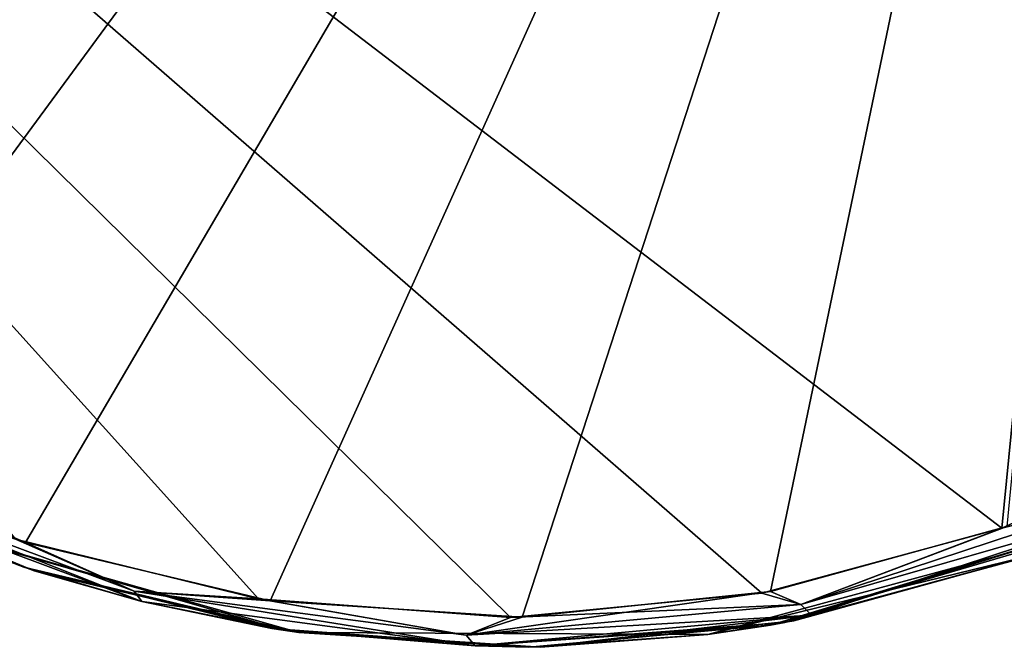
# Model space of a CAD drawing. Header units: millimetres. Extents: x -125 to 125, y -46 to 12.
# Tile 35 of 256: x -74.65 to -71.42, y -40.94 to -38.87. Entities that reach past the tile are written whole.
import ezdxf

# ---------------------------------------------------------------- set-up
doc = ezdxf.new("R2010")
doc.units = ezdxf.units.MM
doc.header["$LTSCALE"] = 26.699852
for name, color, linetype in [('143', 7, 'CONTINUOUS'), ('182', 7, 'CONTINUOUS'), ('183', 7, 'CONTINUOUS'), ('273', 7, 'CONTINUOUS'), ('298', 7, 'CONTINUOUS')]:
    doc.layers.add(name, color=color, linetype=linetype)

msp = doc.modelspace()

# ---------------------------------------------------------------- linework, layer by layer
at = {"layer": '143', "linetype": 'CONTINUOUS'}
for points in [[(-75.305, -40.3931, 98.6002), (-75.0307, -40.5223, 88.8934), (-74.6407, -40.6727, 99.0877), (-75.305, -40.3931, 98.6002)], [(-74.607, -40.684, -99.1124), (-75.0307, -40.5223, -90.4694), (-75.3049, -40.3931, -98.6003), (-74.607, -40.684, -99.1124)], [(-73.7358, -40.8876, -42.6393), (-75.0307, -40.5223, -30.6818), (-75.0307, -40.5223, -42.6393), (-73.7358, -40.8876, -42.6393)], [(-73.7358, -40.8876, -30.6818), (-75.0307, -40.5223, -30.6818), (-73.7358, -40.8876, -42.6393), (-73.7358, -40.8876, -30.6818)], [(-73.7358, -40.8876, -54.5968), (-75.0307, -40.5223, -42.6393), (-75.0307, -40.5223, -54.5968), (-73.7358, -40.8876, -54.5968)], [(-73.7358, -40.8876, -42.6393), (-75.0307, -40.5223, -42.6393), (-73.7358, -40.8876, -54.5968), (-73.7358, -40.8876, -42.6393)], [(-73.7358, -40.8876, -6.7667), (-75.0307, -40.5223, -6.7667), (-73.7358, -40.8876, -18.7243), (-73.7358, -40.8876, -6.7667)], [(-73.7358, -40.8876, -6.7667), (-75.0307, -40.5223, 5.1908), (-75.0307, -40.5223, -6.7667), (-73.7358, -40.8876, -6.7667)], [(-73.7358, -40.8876, -30.6818), (-75.0307, -40.5223, -18.7243), (-75.0307, -40.5223, -30.6818), (-73.7358, -40.8876, -30.6818)], [(-73.7358, -40.8876, -18.7243), (-75.0307, -40.5223, -18.7243), (-73.7358, -40.8876, -30.6818), (-73.7358, -40.8876, -18.7243)], [(-73.7358, -40.8876, -18.7243), (-75.0307, -40.5223, -6.7667), (-75.0307, -40.5223, -18.7243), (-73.7358, -40.8876, -18.7243)], [(-73.7358, -40.8876, -90.4694), (-75.0307, -40.5223, -78.5118), (-75.0307, -40.5223, -90.4694), (-73.7358, -40.8876, -90.4694)], [(-73.7358, -40.8876, -78.5118), (-75.0307, -40.5223, -78.5118), (-73.7358, -40.8876, -90.4694), (-73.7358, -40.8876, -78.5118)], [(-73.7856, -40.8803, -99.7088), (-75.0307, -40.5223, -90.4694), (-74.607, -40.684, -99.1124), (-73.7856, -40.8803, -99.7088)], [(-73.7358, -40.8876, -90.4694), (-75.0307, -40.5223, -90.4694), (-73.7856, -40.8803, -99.7088), (-73.7358, -40.8876, -90.4694)], [(-73.7358, -40.8876, -66.5543), (-75.0307, -40.5223, -54.5968), (-75.0307, -40.5223, -66.5543), (-73.7358, -40.8876, -66.5543)], [(-73.7358, -40.8876, -54.5968), (-75.0307, -40.5223, -54.5968), (-73.7358, -40.8876, -66.5543), (-73.7358, -40.8876, -54.5968)], [(-73.7358, -40.8876, -78.5118), (-75.0307, -40.5223, -66.5543), (-75.0307, -40.5223, -78.5118), (-73.7358, -40.8876, -78.5118)], [(-73.7358, -40.8876, -66.5543), (-75.0307, -40.5223, -66.5543), (-73.7358, -40.8876, -78.5118), (-73.7358, -40.8876, -66.5543)], [(-73.7358, -40.8876, 5.1908), (-75.0307, -40.5223, 5.1908), (-73.7358, -40.8876, -6.7667), (-73.7358, -40.8876, 5.1908)], [(-73.7358, -40.8876, 64.9784), (-75.0307, -40.5223, 76.9359), (-75.0307, -40.5223, 64.9784), (-73.7358, -40.8876, 64.9784)], [(-73.7358, -40.8876, 76.9359), (-75.0307, -40.5223, 76.9359), (-73.7358, -40.8876, 64.9784), (-73.7358, -40.8876, 76.9359)], [(-73.7358, -40.8876, 53.0208), (-75.0307, -40.5223, 64.9784), (-75.0307, -40.5223, 53.0208), (-73.7358, -40.8876, 53.0208)], [(-73.7358, -40.8876, 64.9784), (-75.0307, -40.5223, 64.9784), (-73.7358, -40.8876, 53.0208), (-73.7358, -40.8876, 64.9784)], [(-73.7358, -40.8876, 76.9359), (-75.0307, -40.5223, 88.8934), (-75.0307, -40.5223, 76.9359), (-73.7358, -40.8876, 76.9359)], [(-73.7358, -40.8876, 88.8934), (-75.0307, -40.5223, 88.8934), (-73.7358, -40.8876, 76.9359), (-73.7358, -40.8876, 88.8934)], [(-75.0307, -40.5223, 88.8934), (-73.7358, -40.8876, 88.8934), (-74.6407, -40.6727, 99.0877), (-75.0307, -40.5223, 88.8934)], [(-73.7358, -40.8876, 17.1483), (-75.0307, -40.5223, 29.1058), (-75.0307, -40.5223, 17.1483), (-73.7358, -40.8876, 17.1483)], [(-73.7358, -40.8876, 29.1058), (-75.0307, -40.5223, 29.1058), (-73.7358, -40.8876, 17.1483), (-73.7358, -40.8876, 29.1058)], [(-73.7358, -40.8876, 5.1908), (-75.0307, -40.5223, 17.1483), (-75.0307, -40.5223, 5.1908), (-73.7358, -40.8876, 5.1908)], [(-73.7358, -40.8876, 17.1483), (-75.0307, -40.5223, 17.1483), (-73.7358, -40.8876, 5.1908), (-73.7358, -40.8876, 17.1483)], [(-73.7358, -40.8876, 41.0633), (-75.0307, -40.5223, 53.0208), (-75.0307, -40.5223, 41.0633), (-73.7358, -40.8876, 41.0633)], [(-73.7358, -40.8876, 53.0208), (-75.0307, -40.5223, 53.0208), (-73.7358, -40.8876, 41.0633), (-73.7358, -40.8876, 53.0208)], [(-73.7358, -40.8876, 29.1058), (-75.0307, -40.5223, 41.0633), (-75.0307, -40.5223, 29.1058), (-73.7358, -40.8876, 29.1058)], [(-73.7358, -40.8876, 41.0633), (-75.0307, -40.5223, 41.0633), (-73.7358, -40.8876, 29.1058), (-73.7358, -40.8876, 41.0633)], [(-70.9962, -40.5006, 100.8509), (-72.1845, -40.8632, 100.8512), (-71.0918, -40.5422, 88.8934), (-70.9962, -40.5006, 100.8509)], [(-72.1845, -40.8632, 100.8512), (-70.9962, -40.5006, 100.8509), (-72.1371, -40.8547, 100.8846), (-72.1845, -40.8632, 100.8512)], [(-72.1371, -40.8547, 100.8846), (-70.9962, -40.5006, 100.8509), (-71.3316, -40.6363, 101.4491), (-72.1371, -40.8547, 100.8846)], [(-71.0918, -40.5422, -42.6393), (-72.3904, -40.8944, -30.6818), (-72.3904, -40.8944, -42.6393), (-71.0918, -40.5422, -42.6393)], [(-71.0918, -40.5422, -30.6818), (-72.3904, -40.8944, -30.6818), (-71.0918, -40.5422, -42.6393), (-71.0918, -40.5422, -30.6818)], [(-71.0918, -40.5422, -54.5968), (-72.3904, -40.8944, -42.6393), (-72.3904, -40.8944, -54.5968), (-71.0918, -40.5422, -54.5968)], [(-71.0918, -40.5422, -42.6393), (-72.3904, -40.8944, -42.6393), (-71.0918, -40.5422, -54.5968), (-71.0918, -40.5422, -42.6393)], [(-71.0918, -40.5422, -18.7243), (-72.3904, -40.8944, -6.7667), (-72.3904, -40.8944, -18.7243), (-71.0918, -40.5422, -18.7243)], [(-71.0918, -40.5422, -6.7667), (-72.3904, -40.8944, -6.7667), (-71.0918, -40.5422, -18.7243), (-71.0918, -40.5422, -6.7667)], [(-71.0918, -40.5422, -30.6818), (-72.3904, -40.8944, -18.7243), (-72.3904, -40.8944, -30.6818), (-71.0918, -40.5422, -30.6818)], [(-71.0918, -40.5422, -18.7243), (-72.3904, -40.8944, -18.7243), (-71.0918, -40.5422, -30.6818), (-71.0918, -40.5422, -18.7243)], [(-71.0918, -40.5422, -90.4694), (-72.3904, -40.8944, -90.4694), (-71.3149, -40.6303, -101.4607), (-71.0918, -40.5422, -90.4694)], [(-71.0918, -40.5422, -90.4694), (-72.3904, -40.8944, -78.5118), (-72.3904, -40.8944, -90.4694), (-71.0918, -40.5422, -90.4694)], [(-71.0918, -40.5422, -66.5543), (-72.3904, -40.8944, -54.5968), (-72.3904, -40.8944, -66.5543), (-71.0918, -40.5422, -66.5543)], [(-71.0918, -40.5422, -54.5968), (-72.3904, -40.8944, -54.5968), (-71.0918, -40.5422, -66.5543), (-71.0918, -40.5422, -54.5968)], [(-71.0918, -40.5422, -66.5543), (-72.3904, -40.8944, -66.5543), (-71.0918, -40.5422, -78.5118), (-71.0918, -40.5422, -66.5543)], [(-71.0918, -40.5422, -78.5118), (-72.3904, -40.8944, -78.5118), (-71.0918, -40.5422, -90.4694), (-71.0918, -40.5422, -78.5118)], [(-71.0918, -40.5422, -78.5118), (-72.3904, -40.8944, -66.5543), (-72.3904, -40.8944, -78.5118), (-71.0918, -40.5422, -78.5118)], [(-71.0918, -40.5422, 64.9784), (-72.3904, -40.8944, 76.9359), (-72.3904, -40.8944, 64.9784), (-71.0918, -40.5422, 64.9784)], [(-71.0918, -40.5422, 76.9359), (-72.3904, -40.8944, 76.9359), (-71.0918, -40.5422, 64.9784), (-71.0918, -40.5422, 76.9359)], [(-71.0918, -40.5422, 53.0208), (-72.3904, -40.8944, 64.9784), (-72.3904, -40.8944, 53.0208), (-71.0918, -40.5422, 53.0208)], [(-71.0918, -40.5422, 64.9784), (-72.3904, -40.8944, 64.9784), (-71.0918, -40.5422, 53.0208), (-71.0918, -40.5422, 64.9784)], [(-71.0918, -40.5422, 88.8934), (-72.3904, -40.8944, 88.8934), (-71.0918, -40.5422, 76.9359), (-71.0918, -40.5422, 88.8934)], [(-71.0918, -40.5422, 88.8934), (-72.1845, -40.8632, 100.8512), (-72.3904, -40.8944, 88.8934), (-71.0918, -40.5422, 88.8934)], [(-71.0918, -40.5422, 76.9359), (-72.3904, -40.8944, 88.8934), (-72.3904, -40.8944, 76.9359), (-71.0918, -40.5422, 76.9359)], [(-71.0918, -40.5422, 17.1483), (-72.3904, -40.8944, 17.1483), (-71.0918, -40.5422, 5.1908), (-71.0918, -40.5422, 17.1483)], [(-71.0918, -40.5422, 17.1483), (-72.3904, -40.8944, 29.1058), (-72.3904, -40.8944, 17.1483), (-71.0918, -40.5422, 17.1483)], [(-71.0918, -40.5422, -6.7667), (-72.3904, -40.8944, 5.1908), (-72.3904, -40.8944, -6.7667), (-71.0918, -40.5422, -6.7667)], [(-71.0918, -40.5422, 5.1908), (-72.3904, -40.8944, 5.1908), (-71.0918, -40.5422, -6.7667), (-71.0918, -40.5422, 5.1908)], [(-71.0918, -40.5422, 5.1908), (-72.3904, -40.8944, 17.1483), (-72.3904, -40.8944, 5.1908), (-71.0918, -40.5422, 5.1908)], [(-71.0918, -40.5422, 41.0633), (-72.3904, -40.8944, 53.0208), (-72.3904, -40.8944, 41.0633), (-71.0918, -40.5422, 41.0633)], [(-71.0918, -40.5422, 53.0208), (-72.3904, -40.8944, 53.0208), (-71.0918, -40.5422, 41.0633), (-71.0918, -40.5422, 53.0208)], [(-71.0918, -40.5422, 41.0633), (-72.3904, -40.8944, 41.0633), (-71.0918, -40.5422, 29.1058), (-71.0918, -40.5422, 41.0633)], [(-71.0918, -40.5422, 29.1058), (-72.3904, -40.8944, 29.1058), (-71.0918, -40.5422, 17.1483), (-71.0918, -40.5422, 29.1058)], [(-71.0918, -40.5422, 29.1058), (-72.3904, -40.8944, 41.0633), (-72.3904, -40.8944, 29.1058), (-71.0918, -40.5422, 29.1058)], [(-71.3149, -40.6303, -101.4607), (-72.3904, -40.8944, -90.4694), (-72.1074, -40.8492, -100.9055), (-71.3149, -40.6303, -101.4607)], [(-74.6407, -40.6727, 99.0877), (-73.7358, -40.8876, 88.8934), (-73.8257, -40.8741, 99.6798), (-74.6407, -40.6727, 99.0877)], [(-72.1074, -40.8492, -100.9055), (-72.3904, -40.8944, -90.4694), (-72.9412, -40.9356, -100.3146), (-72.1074, -40.8492, -100.9055)], [(-73.7358, -40.8876, 88.8934), (-72.9797, -40.9362, 100.2871), (-73.8257, -40.8741, 99.6798), (-73.7358, -40.8876, 88.8934)], [(-72.9412, -40.9356, -100.3146), (-73.7358, -40.8876, -90.4694), (-73.7856, -40.8803, -99.7088), (-72.9412, -40.9356, -100.3146)], [(-72.1845, -40.8632, 100.8512), (-72.9797, -40.9362, 100.2871), (-72.3904, -40.8944, 88.8934), (-72.1845, -40.8632, 100.8512)], [(-72.3904, -40.8944, -42.6393), (-73.7358, -40.8876, -30.6818), (-73.7358, -40.8876, -42.6393), (-72.3904, -40.8944, -42.6393)], [(-72.3904, -40.8944, -30.6818), (-73.7358, -40.8876, -30.6818), (-72.3904, -40.8944, -42.6393), (-72.3904, -40.8944, -30.6818)], [(-72.3904, -40.8944, -54.5968), (-73.7358, -40.8876, -42.6393), (-73.7358, -40.8876, -54.5968), (-72.3904, -40.8944, -54.5968)], [(-72.3904, -40.8944, -42.6393), (-73.7358, -40.8876, -42.6393), (-72.3904, -40.8944, -54.5968), (-72.3904, -40.8944, -42.6393)], [(-72.3904, -40.8944, -18.7243), (-73.7358, -40.8876, -6.7667), (-73.7358, -40.8876, -18.7243), (-72.3904, -40.8944, -18.7243)], [(-72.3904, -40.8944, -6.7667), (-73.7358, -40.8876, -6.7667), (-72.3904, -40.8944, -18.7243), (-72.3904, -40.8944, -6.7667)], [(-72.3904, -40.8944, -6.7667), (-73.7358, -40.8876, 5.1908), (-73.7358, -40.8876, -6.7667), (-72.3904, -40.8944, -6.7667)], [(-72.3904, -40.8944, -30.6818), (-73.7358, -40.8876, -18.7243), (-73.7358, -40.8876, -30.6818), (-72.3904, -40.8944, -30.6818)], [(-72.3904, -40.8944, -18.7243), (-73.7358, -40.8876, -18.7243), (-72.3904, -40.8944, -30.6818), (-72.3904, -40.8944, -18.7243)], [(-72.3904, -40.8944, -90.4694), (-73.7358, -40.8876, -78.5118), (-73.7358, -40.8876, -90.4694), (-72.3904, -40.8944, -90.4694)], [(-72.3904, -40.8944, -78.5118), (-73.7358, -40.8876, -78.5118), (-72.3904, -40.8944, -90.4694), (-72.3904, -40.8944, -78.5118)], [(-72.3904, -40.8944, -90.4694), (-73.7358, -40.8876, -90.4694), (-72.9412, -40.9356, -100.3146), (-72.3904, -40.8944, -90.4694)], [(-72.3904, -40.8944, -66.5543), (-73.7358, -40.8876, -54.5968), (-73.7358, -40.8876, -66.5543), (-72.3904, -40.8944, -66.5543)], [(-72.3904, -40.8944, -54.5968), (-73.7358, -40.8876, -54.5968), (-72.3904, -40.8944, -66.5543), (-72.3904, -40.8944, -54.5968)], [(-72.3904, -40.8944, -78.5118), (-73.7358, -40.8876, -66.5543), (-73.7358, -40.8876, -78.5118), (-72.3904, -40.8944, -78.5118)], [(-72.3904, -40.8944, -66.5543), (-73.7358, -40.8876, -66.5543), (-72.3904, -40.8944, -78.5118), (-72.3904, -40.8944, -66.5543)], [(-72.3904, -40.8944, 64.9784), (-73.7358, -40.8876, 76.9359), (-73.7358, -40.8876, 64.9784), (-72.3904, -40.8944, 64.9784)], [(-72.3904, -40.8944, 76.9359), (-73.7358, -40.8876, 76.9359), (-72.3904, -40.8944, 64.9784), (-72.3904, -40.8944, 76.9359)], [(-72.3904, -40.8944, 53.0208), (-73.7358, -40.8876, 64.9784), (-73.7358, -40.8876, 53.0208), (-72.3904, -40.8944, 53.0208)], [(-72.3904, -40.8944, 64.9784), (-73.7358, -40.8876, 64.9784), (-72.3904, -40.8944, 53.0208), (-72.3904, -40.8944, 64.9784)], [(-72.3904, -40.8944, 88.8934), (-72.9797, -40.9362, 100.2871), (-73.7358, -40.8876, 88.8934), (-72.3904, -40.8944, 88.8934)], [(-72.3904, -40.8944, 76.9359), (-73.7358, -40.8876, 88.8934), (-73.7358, -40.8876, 76.9359), (-72.3904, -40.8944, 76.9359)], [(-72.3904, -40.8944, 88.8934), (-73.7358, -40.8876, 88.8934), (-72.3904, -40.8944, 76.9359), (-72.3904, -40.8944, 88.8934)], [(-72.3904, -40.8944, 17.1483), (-73.7358, -40.8876, 29.1058), (-73.7358, -40.8876, 17.1483), (-72.3904, -40.8944, 17.1483)], [(-72.3904, -40.8944, 29.1058), (-73.7358, -40.8876, 29.1058), (-72.3904, -40.8944, 17.1483), (-72.3904, -40.8944, 29.1058)], [(-72.3904, -40.8944, 17.1483), (-73.7358, -40.8876, 17.1483), (-72.3904, -40.8944, 5.1908), (-72.3904, -40.8944, 17.1483)], [(-72.3904, -40.8944, 5.1908), (-73.7358, -40.8876, 5.1908), (-72.3904, -40.8944, -6.7667), (-72.3904, -40.8944, 5.1908)], [(-72.3904, -40.8944, 5.1908), (-73.7358, -40.8876, 17.1483), (-73.7358, -40.8876, 5.1908), (-72.3904, -40.8944, 5.1908)], [(-72.3904, -40.8944, 41.0633), (-73.7358, -40.8876, 53.0208), (-73.7358, -40.8876, 41.0633), (-72.3904, -40.8944, 41.0633)], [(-72.3904, -40.8944, 53.0208), (-73.7358, -40.8876, 53.0208), (-72.3904, -40.8944, 41.0633), (-72.3904, -40.8944, 53.0208)], [(-72.3904, -40.8944, 41.0633), (-73.7358, -40.8876, 41.0633), (-72.3904, -40.8944, 29.1058), (-72.3904, -40.8944, 41.0633)], [(-72.3904, -40.8944, 29.1058), (-73.7358, -40.8876, 41.0633), (-73.7358, -40.8876, 29.1058), (-72.3904, -40.8944, 29.1058)]]:
    msp.add_3dface(points, dxfattribs=at)
at = {"layer": '182', "color": 7, "linetype": 'CONTINUOUS'}
for points in [[(-77.0851, -38.7895, -97.3411), (-70.7759, -33.9986, -102.1223), (-76.6204, -39.3463, -97.695), (-77.0851, -38.7895, -97.3411)], [(-76.6204, -39.3463, -97.695), (-70.7759, -33.9986, -102.1223), (-76.052, -39.8487, -98.127), (-76.6204, -39.3463, -97.695)], [(-76.052, -39.8487, -98.127), (-70.7759, -33.9986, -102.1223), (-75.3853, -40.2721, -98.6308), (-76.052, -39.8487, -98.127)], [(-75.3853, -40.2721, -98.6308), (-70.7759, -33.9986, -102.1223), (-74.6357, -40.5908, -99.1923), (-75.3853, -40.2721, -98.6308)], [(-74.6357, -40.5908, -99.1923), (-70.7759, -33.9986, -102.1223), (-73.8302, -40.7832, -99.7891), (-74.6357, -40.5908, -99.1923)], [(-73.8302, -40.7832, -99.7891), (-70.7759, -33.9986, -102.1223), (-73.0019, -40.8374, -100.3955), (-73.8302, -40.7832, -99.7891)], [(-73.0019, -40.8374, -100.3955), (-70.7759, -33.9986, -102.1223), (-72.1842, -40.7527, -100.9869), (-73.0019, -40.8374, -100.3955)], [(-72.1842, -40.7527, -100.9869), (-70.7759, -33.9986, -102.1223), (-71.4069, -40.5381, -101.5425), (-72.1842, -40.7527, -100.9869)]]:
    msp.add_3dface(points, dxfattribs=at)
at = {"layer": '183', "color": 7, "linetype": 'CONTINUOUS'}
for points in [[(-74.6688, -40.5797, 99.1676), (-73.8695, -40.7771, 99.7602), (-79.9791, -33.9986, 95.0869), (-74.6688, -40.5797, 99.1676)], [(-73.8695, -40.7771, 99.7602), (-73.0397, -40.838, 100.368), (-79.9791, -33.9986, 95.0869), (-73.8695, -40.7771, 99.7602)], [(-73.0397, -40.838, 100.368), (-72.2133, -40.7581, 100.9659), (-79.9791, -33.9986, 95.0869), (-73.0397, -40.838, 100.368)], [(-79.9791, -33.9986, 95.0869), (-71.4232, -40.5441, 101.5309), (-70.7787, -33.9986, 102.1203), (-79.9791, -33.9986, 95.0869)], [(-72.2133, -40.7581, 100.9659), (-71.4232, -40.5441, 101.5309), (-79.9791, -33.9986, 95.0869), (-72.2133, -40.7581, 100.9659)], [(-71.4232, -40.5441, 101.5309), (-70.697, -40.2114, 102.045), (-70.7787, -33.9986, 102.1203), (-71.4232, -40.5441, 101.5309)]]:
    msp.add_3dface(points, dxfattribs=at)
at = {"layer": '273', "linetype": 'CONTINUOUS'}
for points in [[(-75.3853, -40.2721, -98.6308), (-74.6357, -40.5908, -99.1923), (-75.3251, -40.3608, -98.6502), (-75.3853, -40.2721, -98.6308)], [(-74.2782, -40.7512, -99.4323), (-74.2531, -40.7857, -99.3862), (-75.3251, -40.3608, -98.6502), (-74.2782, -40.7512, -99.4323)], [(-74.6357, -40.5908, -99.1923), (-74.2782, -40.7512, -99.4323), (-75.3251, -40.3608, -98.6502), (-74.6357, -40.5908, -99.1923)], [(-74.2531, -40.7857, -99.3862), (-75.3049, -40.3931, -98.6003), (-75.3251, -40.3608, -98.6502), (-74.2531, -40.7857, -99.3862)], [(-74.607, -40.684, -99.1124), (-75.3049, -40.3931, -98.6003), (-74.2531, -40.7857, -99.3862), (-74.607, -40.684, -99.1124)], [(-71.4069, -40.5381, -101.5425), (-71.0114, -40.442, -101.7976), (-72.0843, -40.7952, -101.0332), (-71.4069, -40.5381, -101.5425)], [(-71.0114, -40.442, -101.7976), (-70.9713, -40.4749, -101.7623), (-72.0843, -40.7952, -101.0332), (-71.0114, -40.442, -101.7976)], [(-70.9713, -40.4749, -101.7623), (-72.0494, -40.83, -100.9943), (-72.0843, -40.7952, -101.0332), (-70.9713, -40.4749, -101.7623)], [(-71.3149, -40.6303, -101.4607), (-72.0494, -40.83, -100.9943), (-70.9713, -40.4749, -101.7623), (-71.3149, -40.6303, -101.4607)], [(-72.1842, -40.7527, -100.9869), (-71.4069, -40.5381, -101.5425), (-72.0843, -40.7952, -101.0332), (-72.1842, -40.7527, -100.9869)], [(-74.6357, -40.5908, -99.1923), (-73.8302, -40.7832, -99.7891), (-74.2782, -40.7512, -99.4323), (-74.6357, -40.5908, -99.1923)], [(-71.3149, -40.6303, -101.4607), (-72.1074, -40.8492, -100.9055), (-72.0494, -40.83, -100.9943), (-71.3149, -40.6303, -101.4607)], [(-73.7856, -40.8803, -99.7088), (-74.607, -40.684, -99.1124), (-74.2531, -40.7857, -99.3862), (-73.7856, -40.8803, -99.7088)], [(-73.1561, -40.9317, -100.1933), (-74.2531, -40.7857, -99.3862), (-74.2782, -40.7512, -99.4323), (-73.1561, -40.9317, -100.1933)], [(-73.186, -40.8964, -100.2358), (-73.1561, -40.9317, -100.1933), (-74.2782, -40.7512, -99.4323), (-73.186, -40.8964, -100.2358)], [(-73.8302, -40.7832, -99.7891), (-73.186, -40.8964, -100.2358), (-74.2782, -40.7512, -99.4323), (-73.8302, -40.7832, -99.7891)], [(-72.1842, -40.7527, -100.9869), (-72.0843, -40.7952, -101.0332), (-73.186, -40.8964, -100.2358), (-72.1842, -40.7527, -100.9869)], [(-73.0019, -40.8374, -100.3955), (-72.1842, -40.7527, -100.9869), (-73.186, -40.8964, -100.2358), (-73.0019, -40.8374, -100.3955)], [(-73.7856, -40.8803, -99.7088), (-74.2531, -40.7857, -99.3862), (-73.1561, -40.9317, -100.1933), (-73.7856, -40.8803, -99.7088)], [(-73.8302, -40.7832, -99.7891), (-73.0019, -40.8374, -100.3955), (-73.186, -40.8964, -100.2358), (-73.8302, -40.7832, -99.7891)], [(-72.0843, -40.7952, -101.0332), (-72.0494, -40.83, -100.9943), (-73.186, -40.8964, -100.2358), (-72.0843, -40.7952, -101.0332)], [(-72.0494, -40.83, -100.9943), (-73.1561, -40.9317, -100.1933), (-73.186, -40.8964, -100.2358), (-72.0494, -40.83, -100.9943)], [(-72.9412, -40.9356, -100.3146), (-73.1561, -40.9317, -100.1933), (-72.0494, -40.83, -100.9943), (-72.9412, -40.9356, -100.3146)], [(-72.1074, -40.8492, -100.9055), (-72.9412, -40.9356, -100.3146), (-72.0494, -40.83, -100.9943), (-72.1074, -40.8492, -100.9055)], [(-72.9412, -40.9356, -100.3146), (-73.7856, -40.8803, -99.7088), (-73.1561, -40.9317, -100.1933), (-72.9412, -40.9356, -100.3146)]]:
    msp.add_3dface(points, dxfattribs=at)
at = {"layer": '298', "linetype": 'CONTINUOUS'}
for points in [[(-70.697, -40.2114, 102.045), (-71.4232, -40.5441, 101.5309), (-71.0114, -40.442, 101.7976), (-70.697, -40.2114, 102.045)], [(-75.3251, -40.3608, 98.6502), (-74.2533, -40.7857, 99.3861), (-74.2782, -40.7512, 99.4323), (-75.3251, -40.3608, 98.6502)], [(-74.6688, -40.5797, 99.1676), (-75.3251, -40.3608, 98.6502), (-74.2782, -40.7512, 99.4323), (-74.6688, -40.5797, 99.1676)], [(-75.305, -40.3931, 98.6002), (-74.2533, -40.7857, 99.3861), (-75.3251, -40.3608, 98.6502), (-75.305, -40.3931, 98.6002)], [(-75.305, -40.3931, 98.6002), (-74.6407, -40.6727, 99.0877), (-74.2533, -40.7857, 99.3861), (-75.305, -40.3931, 98.6002)], [(-72.0843, -40.7952, 101.0332), (-70.9713, -40.475, 101.7623), (-71.0114, -40.442, 101.7976), (-72.0843, -40.7952, 101.0332)], [(-71.4232, -40.5441, 101.5309), (-72.0843, -40.7952, 101.0332), (-71.0114, -40.442, 101.7976), (-71.4232, -40.5441, 101.5309)], [(-72.0494, -40.83, 100.9942), (-70.9713, -40.475, 101.7623), (-72.0843, -40.7952, 101.0332), (-72.0494, -40.83, 100.9942)], [(-72.0494, -40.83, 100.9942), (-71.3316, -40.6363, 101.4491), (-70.9713, -40.475, 101.7623), (-72.0494, -40.83, 100.9942)], [(-71.4232, -40.5441, 101.5309), (-72.2133, -40.7581, 100.9659), (-72.0843, -40.7952, 101.0332), (-71.4232, -40.5441, 101.5309)], [(-73.8695, -40.7771, 99.7602), (-74.6688, -40.5797, 99.1676), (-74.2782, -40.7512, 99.4323), (-73.8695, -40.7771, 99.7602)], [(-72.1371, -40.8547, 100.8846), (-71.3316, -40.6363, 101.4491), (-72.0494, -40.83, 100.9942), (-72.1371, -40.8547, 100.8846)], [(-74.6407, -40.6727, 99.0877), (-73.8257, -40.8741, 99.6798), (-74.2533, -40.7857, 99.3861), (-74.6407, -40.6727, 99.0877)], [(-74.2782, -40.7512, 99.4323), (-73.1562, -40.9317, 100.1932), (-73.186, -40.8964, 100.2358), (-74.2782, -40.7512, 99.4323)], [(-74.2533, -40.7857, 99.3861), (-73.1562, -40.9317, 100.1932), (-74.2782, -40.7512, 99.4323), (-74.2533, -40.7857, 99.3861)], [(-73.8695, -40.7771, 99.7602), (-74.2782, -40.7512, 99.4323), (-73.186, -40.8964, 100.2358), (-73.8695, -40.7771, 99.7602)], [(-74.2533, -40.7857, 99.3861), (-73.8257, -40.8741, 99.6798), (-73.1562, -40.9317, 100.1932), (-74.2533, -40.7857, 99.3861)], [(-73.0397, -40.838, 100.368), (-73.8695, -40.7771, 99.7602), (-73.186, -40.8964, 100.2358), (-73.0397, -40.838, 100.368)], [(-72.2133, -40.7581, 100.9659), (-73.0397, -40.838, 100.368), (-72.0843, -40.7952, 101.0332), (-72.2133, -40.7581, 100.9659)], [(-73.186, -40.8964, 100.2358), (-72.0494, -40.83, 100.9942), (-72.0843, -40.7952, 101.0332), (-73.186, -40.8964, 100.2358)], [(-73.0397, -40.838, 100.368), (-73.186, -40.8964, 100.2358), (-72.0843, -40.7952, 101.0332), (-73.0397, -40.838, 100.368)], [(-73.1562, -40.9317, 100.1932), (-72.0494, -40.83, 100.9942), (-73.186, -40.8964, 100.2358), (-73.1562, -40.9317, 100.1932)], [(-73.1562, -40.9317, 100.1932), (-72.1371, -40.8547, 100.8846), (-72.0494, -40.83, 100.9942), (-73.1562, -40.9317, 100.1932)], [(-73.8257, -40.8741, 99.6798), (-72.9797, -40.9362, 100.2871), (-73.1562, -40.9317, 100.1932), (-73.8257, -40.8741, 99.6798)], [(-72.1845, -40.8632, 100.8512), (-72.1371, -40.8547, 100.8846), (-73.1562, -40.9317, 100.1932), (-72.1845, -40.8632, 100.8512)], [(-72.9797, -40.9362, 100.2871), (-72.1845, -40.8632, 100.8512), (-73.1562, -40.9317, 100.1932), (-72.9797, -40.9362, 100.2871)]]:
    msp.add_3dface(points, dxfattribs=at)

doc.saveas('drawing.dxf')
